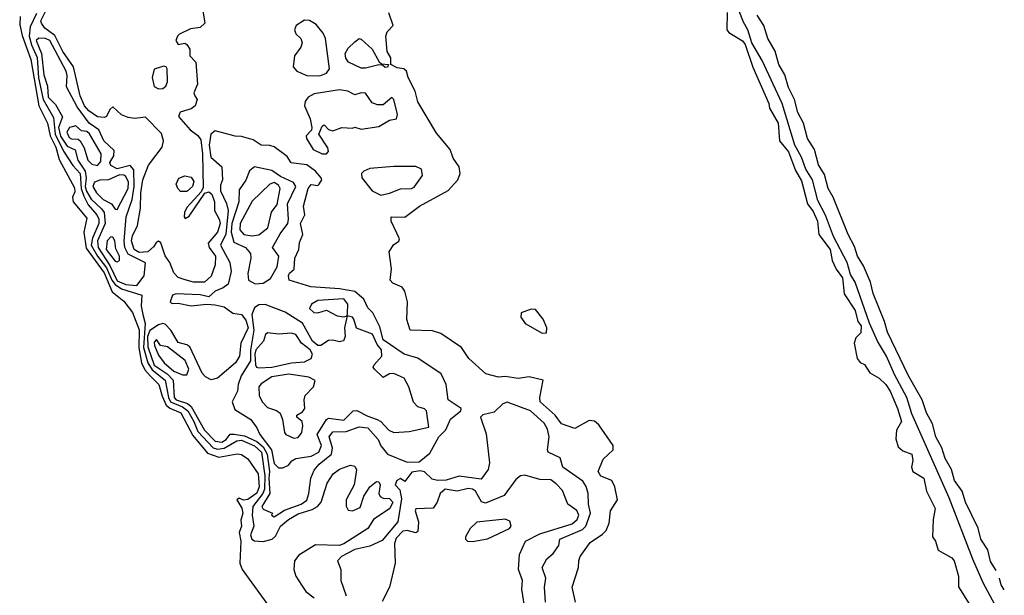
# Model space of a CAD drawing. Extents: x 2895860 to 3052244, y 542080 to 918683.
# Tile 129 of 133: x 2958647 to 2963166, y 889797 to 892441. Entities that reach past the tile are written whole.
import ezdxf

# ---------------------------------------------------------------- set-up
doc = ezdxf.new("R2010")
doc.units = 0

msp = doc.modelspace()

# ---------------------------------------------------------------- linework, layer by layer
at = {"layer": '0CON05XD'}
for points in [[(2963164.8, 889675), (2963069.3, 889855), (2963022.4, 889962.4), (2962913, 890245), (2962741, 890631), (2962718.8, 890705), (2962661.6, 890811.6), (2962626, 890896), (2962584.7, 890965), (2962547, 891047), (2962481.1, 891235), (2962460.2, 891270.2), (2962445.2, 891325), (2962382.5, 891445), (2962345, 891542.9), (2962310.4, 891610.4), (2962285.3, 891705), (2962254.8, 891754.8), (2962235, 891809.4), (2962205.3, 891865), (2962146.7, 892056.7), (2962055, 892253.3), (2962007.7, 892335), (2961988.6, 892395), (2961969.8, 892429.8), (2961811.1, 892831.1)], [(2959478.8, 892538.8), (2959496.7, 892425), (2959475, 892405.6), (2959431.5, 892398.5), (2959381.1, 892375), (2959370.8, 892365), (2959364.6, 892344.6), (2959375, 892327.1), (2959405, 892332.9), (2959415, 892327.5), (2959428, 892305), (2959427.5, 892275), (2959455.9, 892245.9), (2959462.9, 892145), (2959446.7, 892105), (2959451.7, 892091.7), (2959462.5, 892075), (2959453.3, 892045), (2959435, 892031.2), (2959384.3, 892015.7), (2959376.4, 891996.4), (2959429.2, 891935), (2959465, 891908.5), (2959479.1, 891889.1), (2959486.3, 891825), (2959489.1, 891670.9), (2959479.8, 891650.2), (2959415, 891578.6), (2959403.3, 891555), (2959401.9, 891535), (2959407, 891527), (2959425, 891539.2), (2959496.4, 891643.6), (2959515, 891649.5), (2959528.8, 891638.8), (2959540.8, 891605), (2959540.9, 891565), (2959563.5, 891525), (2959567.8, 891505), (2959555.3, 891465), (2959512.2, 891415), (2959517.5, 891395), (2959545.7, 891355), (2959544.7, 891315.3), (2959526.5, 891263.5), (2959495.8, 891235.8), (2959445, 891236), (2959406.1, 891246.1), (2959375, 891256.7), (2959355, 891278.1), (2959336.9, 891325), (2959315, 891356), (2959295, 891416.7), (2959285, 891424), (2959275, 891419.2), (2959261.9, 891398.1), (2959234.8, 891375.2), (2959195, 891372.2), (2959173.3, 891385), (2959160, 891425), (2959165, 891448.9), (2959187.9, 891495), (2959202.3, 891575), (2959203.3, 891645), (2959212.6, 891705), (2959238, 891772), (2959300.6, 891855), (2959307.3, 891885), (2959297.8, 891917.8), (2959225, 891993.3), (2959175, 891987.7), (2959145, 891991.1), (2959114.1, 892004.1), (2959075, 892041.4), (2959061.2, 892028.8), (2959045, 891996.9), (2959035, 891991.3), (2959005, 891994.7), (2958965, 892021.6), (2958945, 892045.3), (2958925, 892091.5), (2958894, 892225), (2958845, 892294.7), (2958808.5, 892368.5), (2958762.6, 892402.6), (2958747.5, 892425), (2958743.8, 892435), (2958768.8, 892485)], [(2958649.2, 892455), (2958647.3, 892417.3), (2958658.1, 892368.1), (2958698.4, 892258.4), (2958735.2, 892045), (2958775, 891965.6), (2958787.8, 891907.8), (2958812.7, 891855), (2958828, 891798), (2958898.4, 891668.4), (2958900.4, 891649.6), (2958890, 891625), (2958892.2, 891605), (2958955, 891528.8), (2958941.9, 891465), (2958951.8, 891391.8), (2959035, 891278.6), (2959071.2, 891191.2), (2959125, 891147.8), (2959165, 891096.7), (2959195, 891016), (2959194.1, 890934.1), (2959206.3, 890865), (2959222.2, 890832.2), (2959245.6, 890805.6), (2959286.2, 890765), (2959301.1, 890711.1), (2959320.1, 890670.1), (2959336.2, 890656.2), (2959387.3, 890635), (2959441.5, 890531.5), (2959509.8, 890449.8), (2959561.5, 890431.5), (2959645, 890446.9), (2959665, 890443.5), (2959693.7, 890423.7), (2959742.5, 890355), (2959745.9, 890295), (2959735, 890266.2), (2959695, 890236.4), (2959675, 890234), (2959655, 890243.3), (2959643.8, 890235), (2959666.8, 890196.8), (2959671.4, 890175), (2959661.7, 890141.7), (2959665.6, 890115), (2959654.4, 890085), (2959661.8, 890045), (2959657.8, 889945), (2959668.8, 889915), (2959801.2, 889731.2)], [(2958725, 892470), (2958695, 892408.1), (2958690.4, 892365), (2958701.4, 892325), (2958727.7, 892267.7), (2958734, 892174), (2958755.6, 892075), (2958801.8, 891991.8), (2958809.7, 891915), (2958847.6, 891837.6), (2958891.6, 891771.6), (2958924.8, 891735), (2958930, 891665), (2958941.1, 891631.1), (2958960.9, 891590.9), (2959001, 891545), (2959011.1, 891525), (2959010.7, 891505), (2958981.9, 891438.1), (2958975.7, 891405), (2959003.8, 891355), (2959045, 891301.4), (2959069.6, 891245), (2959085, 891224.8), (2959114.9, 891204.9), (2959207.8, 891175), (2959205.3, 891125), (2959213.1, 891086.9), (2959223.4, 891045), (2959215.9, 890935.9), (2959235.1, 890865), (2959255, 890832.1), (2959314.8, 890785), (2959329.8, 890705), (2959339.9, 890685), (2959395, 890662.6), (2959418.5, 890645), (2959447.2, 890595), (2959465, 890549), (2959535.1, 890475.1), (2959555, 890468.6), (2959585, 890472.2), (2959644.1, 890505.9), (2959665, 890509.3), (2959725, 890484.2), (2959756.8, 890455), (2959771.8, 890345), (2959770.8, 890285), (2959763.4, 890265), (2959717.4, 890205), (2959714.1, 890165), (2959721.6, 890115), (2959706.7, 890075), (2959712.1, 890055), (2959725, 890047.9), (2959765, 890044.6), (2959805.4, 890054.6), (2959821.8, 890068.2), (2959844.1, 890115), (2959880.8, 890145), (2959925, 890170.6), (2959989.4, 890190.6), (2960014.6, 890205), (2960031.5, 890225), (2960058.3, 890311.7), (2960086.2, 890355), (2960115, 890377.1), (2960165, 890394), (2960185, 890390), (2960193.3, 890373.3), (2960181.8, 890305), (2960146.1, 890235), (2960146.1, 890206.1), (2960155, 890188.6), (2960175, 890185.5), (2960209.9, 890200.1), (2960227.2, 890252.8), (2960255, 890295.7), (2960285, 890319.4), (2960295, 890317.5), (2960301.9, 890305), (2960296.1, 890265), (2960301.1, 890251.1), (2960315, 890243.1), (2960345, 890241.5), (2960359.7, 890225), (2960346, 890195), (2960271.2, 890145), (2960245, 890104), (2960135, 890034), (2960113.9, 890026.1), (2960005, 890029.5), (2959928.1, 889981.9), (2959907.9, 889955), (2959905.4, 889915), (2959915.3, 889885.3), (2959941.6, 889841.6)], [(2960025, 892183.3), (2960055.8, 892195), (2960068.5, 892215), (2960050.6, 892355), (2960039.7, 892379.7), (2960008.5, 892418.5), (2959977.3, 892437.3), (2959955, 892438), (2959916.7, 892415), (2959908.8, 892395), (2959915, 892376.7), (2959938.1, 892355), (2959943.6, 892335), (2959937.3, 892315), (2959908.9, 892275), (2959903.1, 892225), (2959920, 892205), (2959964.7, 892184.7), (2960025, 892183.3)], [(2961197.5, 889765), (2961182.5, 889835), (2961211.2, 889925), (2961213.3, 889955), (2961220, 889975), (2961265, 890040), (2961322.8, 890077.2), (2961339.1, 890095), (2961352.4, 890127.6), (2961358.6, 890185), (2961391.2, 890235), (2961379.2, 890295), (2961365, 890323.8), (2961314.3, 890344.3), (2961302, 890365), (2961325, 890422.5), (2961371.2, 890465), (2961371.4, 890485), (2961305, 890580.5), (2961285, 890596.9), (2961260.3, 890599.7), (2961195, 890563.8), (2961134.4, 890585), (2961105.5, 890625), (2961036.2, 890685), (2961033.8, 890705), (2961050, 890785), (2960985, 890800), (2960935, 890792.7), (2960875, 890802.2), (2960845, 890799.4), (2960786.1, 890813.9), (2960708.1, 890885), (2960674.5, 890934.5), (2960579.4, 890999.4), (2960542.5, 891012.5), (2960438.8, 891015), (2960424.2, 891064.3), (2960427, 891145), (2960414.4, 891194.4), (2960402, 891212), (2960360.3, 891230.3), (2960348, 891245), (2960353.1, 891296.9), (2960343.1, 891375), (2960363.1, 891406.9), (2960386.8, 891423.2), (2960390, 891435), (2960352.9, 891515), (2960352.5, 891535), (2960415, 891533.3), (2960482.5, 891585), (2960614.3, 891655.7), (2960658.8, 891705), (2960669.2, 891735), (2960664.2, 891765), (2960636.2, 891805), (2960623.3, 891845), (2960559.5, 891919.5), (2960474, 892064), (2960462.6, 892112.6), (2960430, 892175), (2960422.5, 892205), (2960410, 892215), (2960379.5, 892219.5), (2960350, 892235), (2960350, 892265), (2960334, 892295), (2960327.5, 892365), (2960333.3, 892385), (2960361.4, 892415), (2960341.9, 892471.9)], [(2961894.1, 892474.1), (2961892.5, 892395), (2961902.1, 892382.1), (2961965, 892344), (2961977.5, 892327.5), (2962012.2, 892222.2), (2962085, 892056.7), (2962088.6, 892035), (2962128.2, 891965), (2962133.9, 891883.9), (2962175, 891833.8), (2962207.9, 891747.9), (2962235, 891700), (2962262.5, 891595), (2962289.3, 891559.3), (2962309.1, 891515), (2962314.6, 891454.6), (2962367.3, 891385), (2962376.5, 891335), (2962395.2, 891295.2), (2962424.2, 891255), (2962431.7, 891181.7), (2962481.4, 891105), (2962493.8, 891055), (2962509.2, 891035), (2962507.3, 891002.7), (2962485, 890980), (2962477.1, 890955), (2962491.2, 890885), (2962505, 890866.7), (2962525, 890856.7), (2962548.9, 890818.9), (2962592, 890795), (2962622, 890765), (2962642.2, 890735), (2962676.7, 890655), (2962694.2, 890595), (2962671.9, 890555), (2962668.2, 890515), (2962679.4, 890479.4), (2962701.1, 890461.1), (2962741.2, 890445), (2962745.8, 890415.8), (2962740, 890385), (2962746, 890365), (2962796.9, 890335), (2962808.6, 890275), (2962848.1, 890195), (2962839.5, 890145), (2962837.1, 890065), (2962850, 890045), (2962862.5, 890005), (2962925, 889969.2), (2962935.6, 889955), (2962955.5, 889885), (2962956.4, 889836.4), (2963005, 889758)], [(2963129, 889911.6), (2963102.7, 889952.7), (2963090.7, 890005.1), (2963059.1, 890055), (2963046.9, 890105), (2962988.5, 890225), (2962972.1, 890275), (2962938.2, 890325), (2962923.9, 890375), (2962894.6, 890425), (2962880, 890475), (2962852.3, 890525), (2962836.2, 890585), (2962808.9, 890635), (2962789.1, 890695), (2962726.2, 890805), (2962629.6, 891005), (2962616.9, 891055), (2962565, 891183.8), (2962552.1, 891235), (2962520.4, 891310.4), (2962492.3, 891355), (2962478.8, 891398.8), (2962448.8, 891455), (2962381.2, 891625), (2962358.2, 891665), (2962340.5, 891730.5), (2962312.7, 891775), (2962294.6, 891845), (2962263.6, 891895), (2962245.3, 891965), (2962218.8, 892015), (2962203.1, 892075), (2962175, 892130), (2962158.4, 892188.4), (2962130.9, 892235), (2962115, 892296), (2962081.1, 892355), (2962061.8, 892415), (2962031.2, 892461.2)], [(2959185, 891219.3), (2959218.6, 891265), (2959224.7, 891324.7), (2959144.5, 891364.5), (2959130, 891395), (2959126.9, 891423.1), (2959136.5, 891535), (2959162.9, 891615), (2959172.2, 891675), (2959170.7, 891750.7), (2959155, 891770.8), (2959095, 891755.3), (2959065, 891770.5), (2959060.8, 891785), (2959079.3, 891815), (2959080.2, 891840.2), (2959033.6, 891885), (2959010, 891935), (2958966.1, 891966.1), (2958910.8, 892040.8), (2958861.8, 892131.8), (2958864.6, 892185), (2958860, 892205), (2958785.9, 892345.9), (2958765, 892355.2), (2958735, 892356.2), (2958723.1, 892345), (2958747.2, 892285), (2958757.9, 892187.9), (2958774.4, 892135), (2958778.4, 892085), (2958811.5, 892051.5), (2958844.3, 891995), (2958826, 891945), (2958835, 891906.4), (2958865, 891859.8), (2958902.5, 891842.5), (2958914.5, 891795), (2958948.4, 891745), (2958952.2, 891715), (2958947.4, 891675), (2958953.3, 891653.3), (2958975, 891616.6), (2959022.8, 891572.8), (2959034.6, 891554.6), (2959040, 891505), (2959004.9, 891425), (2959006.9, 891395), (2959061.4, 891311.4), (2959095, 891242.2), (2959135, 891224.3), (2959185, 891219.3)], [(2960235, 892218), (2960215, 892218.6), (2960156.3, 892246.3), (2960143.8, 892263.8), (2960140.5, 892285), (2960155, 892310), (2960185, 892339.2), (2960205, 892353.8), (2960215, 892351.2), (2960265, 892306.2), (2960296.7, 892246.7), (2960308.3, 892238.3), (2960340, 892235), (2960335, 892223.3), (2960325, 892221.2), (2960311.7, 892231.7), (2960295, 892233.3), (2960235, 892218)], [(2959285, 892123.3), (2959305, 892124.5), (2959317.5, 892135), (2959325.6, 892155), (2959324, 892215), (2959320, 892225), (2959308.1, 892228.1), (2959265, 892213.8), (2959254.7, 892175), (2959264.4, 892134.4), (2959285, 892123.3)], [(2960055, 891824.5), (2960064.3, 891835), (2960062.2, 891852.2), (2960020, 891915), (2960035, 891952.5), (2960045, 891957.5), (2960065, 891936.7), (2960085, 891930), (2960125, 891946), (2960175, 891942.5), (2960185, 891947.5), (2960215, 891938.8), (2960295, 891950), (2960345, 891980), (2960376, 891985), (2960381.4, 892005), (2960363.8, 892075), (2960355, 892083.8), (2960315, 892049.2), (2960289.1, 892049.1), (2960265, 892058.8), (2960235, 892104.2), (2960215, 892105.5), (2960185, 892095.7), (2960152.8, 892112.8), (2960115, 892119.3), (2959999.3, 892100.7), (2959970.8, 892085), (2959958, 892065), (2959954.2, 892045), (2959980.8, 891985), (2959988, 891945), (2959985.8, 891934.2), (2959962.3, 891907.7), (2959963.8, 891895), (2959994.7, 891844.7), (2960035, 891824.6), (2960055, 891824.5)], [(2959005, 891771.8), (2959020, 891790), (2959021.9, 891825), (2958967, 891917), (2958955, 891926.6), (2958931.1, 891931.1), (2958905, 891953.1), (2958875.6, 891945), (2958863.3, 891925), (2958875, 891900.5), (2958885, 891893.5), (2958915, 891892.9), (2958924.8, 891884.8), (2958942.8, 891852.8), (2958960.4, 891795), (2958978, 891778), (2959005, 891771.8)], [(2959815, 890157.5), (2959862, 890188), (2959939.2, 890215), (2959965, 890234.3), (2959974.6, 890265), (2959982.9, 890335), (2959998.9, 890371.1), (2960021, 890399), (2960078.4, 890445), (2960083.3, 890475), (2960067.2, 890525), (2960085, 890547.3), (2960145, 890549.1), (2960205, 890570.8), (2960245, 890566.2), (2960292.6, 890512.6), (2960305, 890484.3), (2960335, 890445.7), (2960425, 890408.6), (2960480.2, 890409.8), (2960530.2, 890449.8), (2960570.2, 890525), (2960602.6, 890557.4), (2960624.5, 890605.5), (2960671.2, 890645), (2960673.8, 890655), (2960614.5, 890695), (2960604.7, 890764.7), (2960581.4, 890815), (2960475, 890885.5), (2960412, 890905), (2960315, 890970), (2960299.5, 891029.5), (2960268.8, 891095), (2960245, 891118), (2960226.7, 891156.7), (2960185, 891193.1), (2960115, 891205.4), (2959984.1, 891214.1), (2959884.4, 891244.4), (2959880.8, 891265), (2959885, 891276.2), (2959906.5, 891295), (2959910.6, 891345), (2959928.8, 891385), (2959932.1, 891417.9), (2959946.2, 891455), (2959935.7, 891505), (2959956.7, 891545), (2959950, 891585), (2959971.2, 891665), (2959985, 891684), (2960015, 891680), (2960022.5, 891685), (2960033.3, 891705), (2960031.2, 891715), (2960004.2, 891745), (2959965, 891774.6), (2959893.9, 891783.9), (2959875, 891812.5), (2959815, 891856.5), (2959795, 891863.5), (2959755, 891864.4), (2959718.8, 891888.8), (2959665, 891904.7), (2959636.5, 891906.5), (2959545, 891930.8), (2959524.6, 891915), (2959517.1, 891865), (2959525, 891810), (2959574.4, 891765), (2959578.1, 891705), (2959569.1, 891680.9), (2959569.2, 891655), (2959596.4, 891596.4), (2959604.3, 891565), (2959593.6, 891456.4), (2959569.5, 891405), (2959612.5, 891325), (2959618.6, 891285), (2959603.5, 891226.5), (2959581.4, 891208.6), (2959545, 891194.3), (2959515, 891167.5), (2959475, 891176.8), (2959365, 891181.4), (2959348.8, 891175), (2959337.5, 891145), (2959345, 891137.5), (2959375, 891138.6), (2959435, 891126.7), (2959505, 891134.4), (2959545, 891131.9), (2959585, 891122.5), (2959625, 891092.5), (2959665, 891086.2), (2959685, 891061.2), (2959695.8, 891025), (2959661.5, 890955), (2959655.5, 890895), (2959637.5, 890865), (2959555, 890794.5), (2959526.3, 890786.3), (2959500.4, 890800.4), (2959485, 890817.5), (2959428, 890938), (2959415, 890948.2), (2959375, 890957.5), (2959340.9, 891015), (2959315, 891042.2), (2959305, 891045.7), (2959285, 891040), (2959245, 891013.9), (2959234.1, 890985.9), (2959235, 890938.2), (2959265, 890854.8), (2959323.8, 890813.8), (2959351.9, 890785), (2959355.8, 890705), (2959365, 890694.9), (2959417.6, 890677.6), (2959434.3, 890664.3), (2959495, 890555.8), (2959545, 890505.7), (2959575, 890500.6), (2959595, 890513.1), (2959613.4, 890536.6), (2959632.3, 890537.7), (2959678.9, 890528.9), (2959735, 890502.7), (2959765, 890479.7), (2959783.8, 890445), (2959793.4, 890365), (2959790.2, 890335), (2959795.2, 890264.8), (2959758, 890205), (2959765, 890193.3), (2959807.5, 890175), (2959802.5, 890165), (2959815, 890157.5)], [(2959728.4, 891228.4), (2959765, 891231.1), (2959798.5, 891251.5), (2959829.2, 891305), (2959836.2, 891355), (2959808.1, 891395), (2959842.6, 891457.4), (2959877.3, 891505), (2959881.6, 891525), (2959876.5, 891595), (2959915.3, 891675.3), (2959903.6, 891693.6), (2959845, 891721), (2959805, 891747.5), (2959725, 891765.4), (2959702.6, 891747.4), (2959685.9, 891704.1), (2959655, 891658.8), (2959652.8, 891605), (2959621.6, 891505), (2959618, 891465), (2959629.6, 891419.6), (2959684.2, 891395), (2959707, 891367), (2959708.7, 891345), (2959693.7, 891275), (2959697.6, 891245), (2959728.4, 891228.4)], [(2960305, 891635.2), (2960345, 891644.3), (2960395, 891663.4), (2960445, 891665.8), (2960457.7, 891672.3), (2960495.4, 891725), (2960491.1, 891755), (2960465, 891766.6), (2960364, 891766), (2960255, 891756.9), (2960226.2, 891745), (2960215.9, 891734.1), (2960217.6, 891715), (2960264.6, 891654.6), (2960305, 891635.2)], [(2959095, 891568.8), (2959145.1, 891664.9), (2959147.2, 891695), (2959135, 891720.7), (2959125, 891727.3), (2959105, 891728), (2959055, 891705.3), (2959015, 891703.9), (2958991.4, 891695), (2958982.3, 891675), (2959000.4, 891645), (2959030.9, 891615), (2959068.6, 891595), (2959085, 891570), (2959095, 891568.8)], [(2959415, 891652), (2959385, 891652.5), (2959372.5, 891665), (2959365.5, 891685), (2959377.5, 891712.5), (2959405, 891724.4), (2959435, 891718.2), (2959447.2, 891697.2), (2959440.3, 891675), (2959415, 891652)], [(2959715, 891447.8), (2959745, 891452), (2959786.7, 891485), (2959803.3, 891556.7), (2959828.3, 891591.7), (2959842.2, 891665), (2959835, 891680.5), (2959815, 891692.5), (2959795.6, 891685), (2959715, 891607.2), (2959658.7, 891505), (2959658.1, 891475), (2959675.7, 891455), (2959715, 891447.8)], [(2959095, 891328.8), (2959105, 891334.4), (2959105.4, 891354.6), (2959088.7, 891388.7), (2959083.5, 891425), (2959075, 891441.4), (2959065, 891443.1), (2959049.5, 891425), (2959044.2, 891385), (2959085, 891331.8), (2959095, 891328.8)], [(2959855, 890381.9), (2959881.1, 890395), (2959896.9, 890415), (2959914.2, 890425), (2959985, 890436.7), (2960020, 890455), (2960032.8, 890485), (2960012.2, 890535), (2960056.1, 890603.9), (2960065, 890610), (2960135, 890601.2), (2960177.5, 890645), (2960195, 890646.2), (2960245, 890619.1), (2960288.6, 890605), (2960305.2, 890595.2), (2960341.5, 890555), (2960365, 890544.7), (2960435, 890548.9), (2960525, 890570), (2960514.2, 890645), (2960505, 890654.2), (2960475, 890663.1), (2960455, 890684.3), (2960432.9, 890755), (2960411.4, 890795), (2960365, 890816.4), (2960345, 890814.4), (2960315, 890798), (2960276, 890835), (2960270, 890845), (2960274, 890855), (2960308.8, 890895), (2960307.9, 890925), (2960288.4, 890948.4), (2960266.5, 890996.5), (2960193.6, 891023.6), (2960181.4, 891065), (2960175, 891074), (2960150, 891080), (2960151.2, 891091.2), (2960153.5, 891135), (2960135, 891158.2), (2960015, 891151.4), (2959986.1, 891135), (2959977.5, 891115), (2959996.6, 891096.6), (2960015, 891094.3), (2960055, 891106.5), (2960105, 891080.5), (2960134.2, 891075.8), (2960150, 891080), (2960138.6, 891025), (2960141.4, 890985), (2960133.6, 890966.4), (2960115, 890961.8), (2960085, 890969.2), (2960065, 890967.1), (2960028.9, 890945), (2960016.1, 890943.9), (2959991.2, 890965), (2959945, 891047.1), (2959865, 891097.9), (2959773.4, 891133.4), (2959745, 891131.8), (2959725, 891116.9), (2959712.6, 891087.4), (2959722.2, 891015), (2959707.1, 890922.9), (2959706.4, 890873.6), (2959664.2, 890805), (2959650, 890765), (2959646.7, 890735), (2959622.7, 890685), (2959635, 890650), (2959708, 890605), (2959735.6, 890565.6), (2959749.4, 890535), (2959802.7, 890465), (2959815, 890402.7), (2959835, 890381.9), (2959855, 890381.9)], [(2961045, 891000.8), (2961065, 891002.5), (2961066, 891025), (2961049.2, 891065), (2961015, 891110), (2960995, 891111.2), (2960948.8, 891095), (2960947.5, 891075), (2960966.5, 891045), (2961045, 891000.8)], [(2959745, 890841.2), (2959805, 890844.6), (2959895, 890864.5), (2959955, 890868.9), (2959984.7, 890885.3), (2959991.2, 890905), (2959979.7, 890925), (2959940.9, 890955), (2959915, 890995.3), (2959895, 891000.7), (2959835, 890996.5), (2959785, 891001.9), (2959775.5, 890994.5), (2959766.9, 890965), (2959731.5, 890925), (2959726.7, 890905), (2959729.6, 890855), (2959734.4, 890844.4), (2959745, 890841.2)], [(2959415, 890809.6), (2959423.6, 890835), (2959406.5, 890875), (2959325, 890937.9), (2959294.3, 890944.3), (2959275, 890972.5), (2959265, 890960), (2959266, 890945), (2959285, 890899.4), (2959310.8, 890865), (2959355, 890827), (2959395, 890810.2), (2959415, 890809.6)], [(2959905, 890519.4), (2959925, 890522.5), (2959942.9, 890545), (2959946.7, 890575), (2959943.8, 890595), (2959920, 890615), (2959920, 890625), (2959945, 890640), (2959955.7, 890654.3), (2959952.9, 890695), (2959957.5, 890715), (2959996.2, 890755), (2960003.3, 890783.3), (2959975, 890799.2), (2959882.3, 890812.3), (2959805, 890800.8), (2959755, 890768.6), (2959744.4, 890755), (2959747.1, 890715), (2959760, 890685), (2959785, 890660), (2959826.6, 890646.6), (2959842.9, 890632.9), (2959854.2, 890604.2), (2959861.9, 890545), (2959869.2, 890535), (2959905, 890519.4)], [(2961060, 889765), (2961056.5, 889835), (2961062.2, 889875), (2961044.5, 889925), (2961066.7, 889965), (2961095, 889989.4), (2961121.9, 890025), (2961125.8, 890055), (2961230.8, 890099.2), (2961246, 890114), (2961266.7, 890175), (2961258, 890215), (2961256.7, 890265), (2961247, 890297), (2961231.4, 890321.4), (2961140.6, 890385), (2961127.7, 890427.7), (2961073.2, 890455), (2961069.7, 890465), (2961076.9, 890525), (2961069.8, 890559.8), (2961055, 890588.1), (2960991.2, 890645), (2960885, 890683.8), (2960865, 890676), (2960825, 890637.8), (2960773.3, 890626.7), (2960762, 890615), (2960788.1, 890538.1), (2960803.1, 890405), (2960797.5, 890375), (2960765, 890330.6), (2960665, 890343.5), (2960605, 890326.5), (2960564.7, 890324.7), (2960540.6, 890330.6), (2960505, 890364.3), (2960485, 890369.4), (2960446.7, 890363.3), (2960415, 890320), (2960395, 890333.3), (2960378, 890325), (2960371.1, 890305), (2960391.9, 890281.9), (2960400.1, 890240.1), (2960382.5, 890135), (2960311, 890049), (2960255, 890023.3), (2960185, 890006.7), (2960123.9, 889975), (2960105.9, 889955), (2960121.2, 889915), (2960121.8, 889865), (2960145.6, 889795)], [(2960968.5, 889718.5), (2960952.2, 889825), (2960955.6, 889865), (2960937.1, 889915), (2960941.9, 889985), (2960969.2, 890045), (2961035, 890079.8), (2961182.2, 890125), (2961205.4, 890145), (2961213.3, 890165), (2961205, 890187.1), (2961163.3, 890215), (2961137.9, 890277.9), (2961109.5, 890309.5), (2961085, 890326.7), (2961035, 890329.4), (2960965, 890349.4), (2960945, 890346), (2960925, 890329.5), (2960870.4, 890255), (2960785, 890220.8), (2960766.9, 890226.9), (2960739.5, 890275), (2960725, 890283.8), (2960705, 890286.9), (2960655, 890275.9), (2960600, 890285), (2960576.7, 890265), (2960563.3, 890225), (2960545, 890197.1), (2960466, 890194), (2960462.5, 890185), (2960477.5, 890135), (2960475, 890090), (2960465, 890084.4), (2960425, 890094.8), (2960405, 890091.4), (2960375, 890059.1), (2960367.3, 890035), (2960370, 889945), (2960344.5, 889835), (2960311.2, 889768.8)], [(2960725, 890044), (2960795, 890056.9), (2960895, 890104), (2960902.5, 890115), (2960897.5, 890137.5), (2960875, 890146.7), (2960745, 890132.5), (2960715, 890103.8), (2960693.8, 890065), (2960693.3, 890055), (2960702.5, 890045), (2960725, 890044)], [(2963166.2, 889821.7), (2963152.1, 889845), (2963145.9, 889868.1), (2963143.9, 889875.2)], [(2959941.6, 889841.6), (2959960.6, 889815), (2959998.6, 889785)]]:
    msp.add_lwpolyline(points, dxfattribs=at)

doc.saveas('drawing.dxf')
